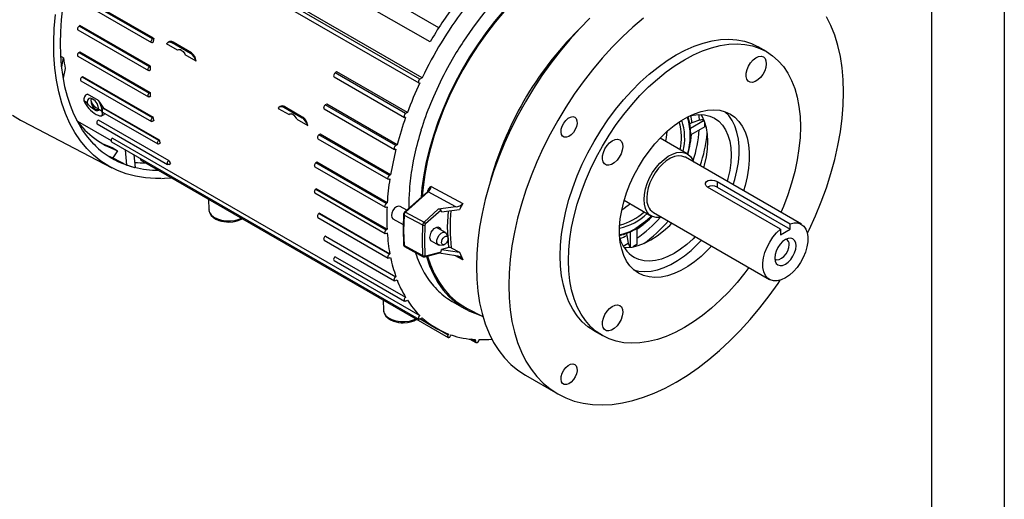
# Model space of a CAD drawing. Header units: inches. Extents: x 0 to 44, y 0 to 34.
# Tile 12 of 18: x 30.5 to 44, y 17.2 to 23.8. Entities that reach past the tile are written whole.
import ezdxf

# ---------------------------------------------------------------- set-up
doc = ezdxf.new("R2010")
doc.units = ezdxf.units.IN
doc.header["$LTSCALE"] = 4
doc.header["$MEASUREMENT"] = 0
doc.layers.add('TEXT', color=140, linetype='Continuous', lineweight=25)

msp = doc.modelspace()

# ---------------------------------------------------------------- linework, layer by layer
at = {"color": 7, "linetype": 'Continuous'}
msp.add_line((44, 34), (44, 0), dxfattribs=at)
for p, q in [((35.986, 22.972), (31.772, 25.405)), ((36.017, 22.99), (31.802, 25.423)), ((31.756, 25.352), (35.971, 22.919)), ((36.244, 23.677), (34.12, 24.903)), ((36.124, 23.482), (33.78, 24.835)), ((32.318, 23.525), (31.352, 24.083)), ((32.334, 23.534), (31.368, 24.092)), ((31.337, 24.03), (32.303, 23.472)), ((31.295, 23.646), (32.261, 23.088)), ((31.323, 23.706), (31.311, 23.698)), ((32.277, 23.141), (31.311, 23.698)), ((32.289, 23.148), (31.323, 23.706)), ((36.709, 23.672), (36.584, 23.493)), ((32.334, 23.534), (32.318, 23.525)), ((32.318, 23.474), (32.325, 23.477)), ((32.66, 23.368), (32.511, 23.454)), ((32.534, 23.479), (32.528, 23.475)), ((32.588, 23.47), (32.6, 23.478)), ((32.839, 23.325), (32.588, 23.47)), ((32.851, 23.333), (32.6, 23.478)), ((40.738, 23.349), (40.625, 23.415)), ((31.096, 23.262), (31.061, 23.282)), ((31.073, 23.14), (31.096, 23.262)), ((31.295, 23.286), (32.261, 22.728)), ((31.32, 23.344), (31.311, 23.338)), ((31.311, 23.338), (32.277, 22.781)), ((31.32, 23.344), (32.286, 22.786)), ((32.916, 23.22), (32.766, 23.307)), ((32.851, 23.333), (32.839, 23.325)), ((36.428, 23.24), (36.365, 23.127)), ((31.12, 23.118), (31.095, 22.984)), ((32.289, 23.148), (32.277, 23.141)), ((32.277, 23.089), (32.286, 23.094)), ((31.359, 23.006), (31.352, 23.002)), ((31.352, 23.002), (32.318, 22.445)), ((31.359, 23.006), (32.325, 22.449)), ((34.808, 23.003), (35.774, 22.445)), ((34.848, 23.07), (34.824, 23.056)), ((35.79, 22.498), (34.824, 23.056)), ((35.814, 22.513), (34.848, 23.07)), ((36.017, 22.99), (35.986, 22.972)), ((31.337, 22.95), (32.303, 22.392)), ((31.414, 22.761), (31.41, 22.758)), ((31.415, 22.76), (31.425, 22.765)), ((31.576, 22.678), (31.425, 22.765)), ((32.286, 22.786), (32.277, 22.781)), ((32.277, 22.729), (32.289, 22.736)), ((36.171, 22.73), (36.131, 22.633)), ((31.421, 22.648), (31.375, 22.674)), ((31.421, 22.652), (31.421, 22.648)), ((31.58, 22.555), (31.581, 22.56)), ((31.626, 22.529), (31.58, 22.555)), ((31.646, 22.573), (31.65, 22.575)), ((31.646, 22.573), (32.405, 22.135)), ((31.65, 22.575), (32.408, 22.137)), ((34.042, 22.57), (34.191, 22.484)), ((34.065, 22.595), (34.059, 22.591)), ((34.131, 22.594), (34.119, 22.586)), ((34.119, 22.586), (34.37, 22.441)), ((34.131, 22.594), (34.382, 22.449)), ((34.672, 22.564), (35.638, 22.007)), ((34.707, 22.629), (34.688, 22.617)), ((35.654, 22.059), (34.688, 22.617)), ((35.673, 22.071), (34.707, 22.629)), ((31.62, 22.469), (31.656, 22.488)), ((31.627, 22.526), (31.626, 22.533)), ((31.626, 22.533), (31.626, 22.529)), ((31.627, 22.526), (31.626, 22.529)), ((31.631, 22.52), (32.39, 22.082)), ((32.325, 22.449), (32.318, 22.445)), ((34.298, 22.423), (34.447, 22.336)), ((34.382, 22.449), (34.37, 22.441)), ((35.814, 22.513), (35.79, 22.498)), ((35.79, 22.447), (35.79, 22.447)), ((30.534, 22.393), (31.759, 21.754)), ((31.288, 22.395), (31.75, 22.128)), ((31.56, 22.358), (32.526, 21.8)), ((31.575, 22.411), (32.541, 21.853)), ((31.575, 22.411), (32.541, 21.853)), ((31.575, 22.411), (31.575, 22.411)), ((32.318, 22.393), (32.334, 22.402)), ((39.715, 22.372), (39.689, 22.36)), ((39.696, 22.3), (39.882, 22.408)), ((39.892, 22.317), (39.699, 22.205)), ((39.819, 22.407), (39.715, 22.372)), ((31.768, 22.162), (35.983, 19.729)), ((34.586, 22.154), (35.552, 21.597)), ((34.617, 22.217), (34.601, 22.207)), ((35.567, 21.649), (34.601, 22.207)), ((35.583, 21.659), (34.617, 22.217)), ((36.001, 22.271), (35.975, 22.184)), ((39.653, 21.946), (39.279, 22.162)), ((31.756, 22.112), (35.971, 19.678)), ((31.765, 22.032), (31.839, 21.989)), ((32.408, 22.137), (32.405, 22.135)), ((32.405, 22.083), (32.424, 22.094)), ((35.673, 22.071), (35.654, 22.059)), ((31.712, 21.917), (31.775, 21.893)), ((31.839, 21.989), (31.775, 21.893)), ((31.775, 21.893), (31.968, 21.792)), ((31.968, 21.792), (31.95, 22)), ((32.064, 21.934), (32.08, 21.76)), ((32.153, 21.882), (32.153, 21.875)), ((35.654, 22.008), (35.657, 22.01)), ((41.217, 20.98), (39.626, 21.899)), ((31.975, 21.79), (32.073, 21.761)), ((32.159, 21.861), (36.374, 19.428)), ((32.541, 21.853), (32.541, 21.853)), ((32.541, 21.802), (32.565, 21.815)), ((34.544, 21.77), (35.51, 21.213)), ((34.572, 21.83), (34.559, 21.823)), ((35.525, 21.265), (34.559, 21.823)), ((35.538, 21.273), (34.572, 21.83)), ((35.895, 21.848), (35.88, 21.769)), ((35.583, 21.659), (35.567, 21.649)), ((35.567, 21.598), (35.574, 21.602)), ((36.14, 21.498), (36.575, 21.264)), ((40.931, 20.912), (39.929, 21.49)), ((40.062, 21.567), (41.064, 20.988)), ((40.062, 21.567), (40.062, 21.49)), ((40.062, 21.49), (41.064, 20.912)), ((34.544, 21.41), (35.51, 20.852)), ((34.569, 21.468), (34.559, 21.463)), ((34.559, 21.463), (35.525, 20.905)), ((34.569, 21.468), (35.535, 20.911)), ((36.088, 21.425), (35.777, 21.149)), ((36.099, 21.423), (35.788, 21.148)), ((35.841, 21.457), (35.836, 21.384)), ((36.094, 21.432), (36.095, 21.443)), ((36.48, 21.218), (36.099, 21.423)), ((36.112, 21.452), (36.106, 21.443)), ((33.087, 21.325), (33.093, 21.178)), ((35.538, 21.273), (35.525, 21.265)), ((35.525, 21.214), (35.535, 21.219)), ((35.805, 21.174), (35.715, 21.226)), ((36.48, 21.218), (36.238, 21.185)), ((36.575, 21.264), (36.528, 21.183)), ((38.787, 21.309), (39.161, 21.093)), ((34.586, 21.074), (35.552, 20.517)), ((34.608, 21.131), (34.601, 21.127)), ((34.601, 21.127), (35.567, 20.569)), ((34.608, 21.131), (35.574, 20.573)), ((35.768, 21.107), (36.022, 20.971)), ((35.788, 21.148), (36.042, 21.011)), ((36.042, 21.011), (36.238, 21.185)), ((36.275, 21.174), (36.063, 20.986)), ((36.281, 21.149), (36.275, 21.174)), ((36.281, 21.149), (36.528, 21.183)), ((39.188, 21.141), (40.779, 20.222)), ((35.616, 21.055), (35.756, 20.975)), ((36.335, 20.867), (36.213, 20.938)), ((41.064, 20.912), (41.064, 20.988)), ((34.691, 20.819), (34.688, 20.817)), ((34.688, 20.817), (35.654, 20.259)), ((34.691, 20.819), (35.657, 20.261)), ((35.535, 20.911), (35.525, 20.905)), ((35.525, 20.854), (35.538, 20.86)), ((36.371, 20.801), (36.351, 20.848)), ((38.724, 20.827), (38.757, 20.837)), ((38.822, 20.827), (38.844, 20.719)), ((38.875, 20.664), (38.875, 20.879)), ((38.959, 20.924), (38.959, 20.701)), ((40.931, 20.912), (40.931, 20.835)), ((40.931, 20.835), (41.064, 20.912)), ((34.672, 20.764), (35.638, 20.206)), ((35.761, 20.697), (35.761, 20.697)), ((36.022, 20.551), (35.768, 20.687)), ((35.774, 20.673), (36.031, 20.535)), ((36.139, 20.753), (36.237, 20.697)), ((36.261, 20.693), (36.312, 20.699)), ((36.382, 20.661), (36.281, 20.634)), ((38.917, 20.676), (38.91, 20.672)), ((38.959, 20.701), (38.917, 20.676)), ((34.824, 20.535), (35.79, 19.978)), ((34.824, 20.535), (35.79, 19.978)), ((34.824, 20.535), (34.824, 20.535)), ((35.574, 20.573), (35.567, 20.569)), ((35.567, 20.518), (35.583, 20.526)), ((36.052, 20.532), (36.257, 20.587)), ((36.063, 20.546), (36.275, 20.602)), ((36.48, 20.549), (36.248, 20.585)), ((36.275, 20.602), (36.281, 20.634)), ((36.281, 20.634), (36.528, 20.596)), ((36.415, 20.657), (36.528, 20.596)), ((36.575, 20.491), (36.464, 20.551)), ((36.528, 20.596), (36.575, 20.491)), ((34.808, 20.483), (35.774, 19.925)), ((35.975, 20.455), (36.001, 20.398)), ((35.657, 20.261), (35.654, 20.259)), ((35.654, 20.208), (35.673, 20.218)), ((36.131, 20.185), (36.171, 20.135)), ((35.481, 19.943), (35.487, 19.796)), ((35.79, 19.978), (35.79, 19.978)), ((35.79, 19.926), (35.814, 19.939)), ((36.365, 19.961), (36.428, 19.921)), ((36.428, 19.921), (36.589, 19.828)), ((36.635, 19.825), (36.849, 19.713)), ((35.986, 19.68), (36.017, 19.697)), ((35.989, 19.681), (36.214, 19.551)), ((36.372, 19.46), (35.989, 19.681)), ((36.378, 19.474), (36.372, 19.46)), ((36.407, 19.448), (36.413, 19.461)), ((38.375, 19.517), (38.488, 19.452)), ((36.672, 19.405), (36.754, 19.358)), ((36.746, 19.375), (36.698, 19.402)), ((36.745, 19.399), (36.746, 19.375)), ((37.432, 18.909), (37.876, 18.653))]:
    msp.add_line(p, q)
at = {"flags": 128}
for points in [[(37.853, 24.555), (37.814, 24.528), (37.673, 24.424), (37.535, 24.31), (37.398, 24.186), (37.265, 24.053), (37.135, 23.912), (37.01, 23.763), (36.89, 23.606), (36.775, 23.444), (36.666, 23.276), (36.564, 23.103), (36.469, 22.927), (36.382, 22.747), (36.303, 22.565), (36.232, 22.383), (36.17, 22.2), (36.117, 22.017), (36.073, 21.836), (36.038, 21.657), (36.014, 21.482), (36.001, 21.348)], [(37.849, 24.536), (37.815, 24.513), (37.676, 24.41), (37.538, 24.296), (37.402, 24.173), (37.27, 24.041), (37.141, 23.901), (37.017, 23.753), (36.898, 23.597), (36.784, 23.436), (36.676, 23.269), (36.574, 23.098), (36.48, 22.922), (36.393, 22.744), (36.315, 22.564), (36.244, 22.382), (36.182, 22.2), (36.13, 22.019), (36.086, 21.839), (36.052, 21.662), (36.028, 21.487), (36.016, 21.361)], [(31.54, 22.056), (31.514, 22.08), (31.429, 22.177), (31.36, 22.273), (31.297, 22.377), (31.241, 22.489), (31.193, 22.608), (31.152, 22.734), (31.117, 22.867), (31.091, 23.006), (31.071, 23.152), (31.06, 23.303), (31.056, 23.459), (31.059, 23.619), (31.07, 23.783), (31.089, 23.951)], [(32.435, 21.61), (32.358, 21.61), (32.22, 21.618), (32.086, 21.639), (31.958, 21.672), (31.836, 21.718), (31.72, 21.775), (31.611, 21.845), (31.51, 21.927), (31.416, 22.02), (31.33, 22.124), (31.253, 22.239), (31.184, 22.364), (31.125, 22.499), (31.074, 22.643), (31.033, 22.795), (31.001, 22.956), (30.979, 23.124), (30.967, 23.299), (30.964, 23.48), (30.971, 23.667), (30.988, 23.859)], [(38.318, 23.807), (38.177, 23.665), (38.04, 23.514), (37.908, 23.356), (37.78, 23.191), (37.658, 23.019), (37.542, 22.842), (37.432, 22.66), (37.329, 22.474), (37.234, 22.285), (37.147, 22.093), (37.067, 21.9), (36.996, 21.706), (36.934, 21.512), (36.881, 21.319), (36.838, 21.128), (36.804, 20.939), (36.779, 20.754), (36.764, 20.573), (36.76, 20.396), (36.764, 20.226), (36.779, 20.061), (36.804, 19.904), (36.838, 19.755), (36.881, 19.614), (36.934, 19.482), (36.996, 19.36), (37.067, 19.248), (37.147, 19.146), (37.234, 19.056), (37.329, 18.977), (37.432, 18.909)], [(39.052, 23.808), (38.906, 23.685), (38.762, 23.551), (38.621, 23.409), (38.484, 23.258), (38.352, 23.1), (38.224, 22.935), (38.102, 22.763), (37.986, 22.586), (37.876, 22.404), (37.773, 22.218), (37.678, 22.029), (37.59, 21.837), (37.511, 21.644), (37.44, 21.45), (37.378, 21.256), (37.325, 21.063), (37.282, 20.872), (37.247, 20.683), (37.223, 20.498), (37.208, 20.316), (37.203, 20.14), (37.208, 19.969), (37.223, 19.805), (37.247, 19.648), (37.282, 19.499), (37.325, 19.358), (37.378, 19.226), (37.44, 19.104), (37.511, 18.992), (37.59, 18.89), (37.678, 18.8), (37.773, 18.72), (37.876, 18.653), (37.876, 18.653)], [(41.299, 20.856), (41.322, 20.903), (41.41, 21.095), (41.489, 21.288), (41.56, 21.482), (41.622, 21.676), (41.675, 21.869), (41.718, 22.06), (41.753, 22.249), (41.777, 22.434), (41.792, 22.616), (41.797, 22.792), (41.792, 22.962), (41.777, 23.127), (41.753, 23.284), (41.718, 23.433), (41.675, 23.574), (41.622, 23.706), (41.56, 23.828)], [(31.289, 23.66), (31.29, 23.651), (31.295, 23.646), (31.295, 23.646)], [(38.375, 19.517), (38.29, 19.574), (38.213, 19.643), (38.143, 19.723), (38.082, 19.814), (38.03, 19.914), (37.987, 20.025), (37.953, 20.144), (37.929, 20.271), (37.914, 20.406), (37.909, 20.548), (37.914, 20.694), (37.929, 20.846), (37.953, 21.002), (37.987, 21.16), (38.03, 21.32), (38.082, 21.482), (38.143, 21.643), (38.213, 21.803), (38.29, 21.961), (38.375, 22.116), (38.467, 22.267), (38.565, 22.412), (38.669, 22.553), (38.778, 22.686), (38.891, 22.812), (39.008, 22.929), (39.129, 23.038), (39.251, 23.137), (39.375, 23.225), (39.5, 23.303), (39.625, 23.37), (39.749, 23.424), (39.871, 23.467), (39.992, 23.497), (40.109, 23.515), (40.222, 23.52), (40.331, 23.512), (40.435, 23.492), (40.533, 23.459), (40.625, 23.415)], [(32.318, 23.474), (32.31, 23.471), (32.303, 23.472), (32.298, 23.478), (32.297, 23.487)], [(32.511, 23.454), (32.513, 23.459), (32.529, 23.476), (32.542, 23.481), (32.557, 23.481), (32.588, 23.47)], [(32.66, 23.368), (32.667, 23.373), (32.688, 23.377), (32.713, 23.369), (32.738, 23.349), (32.76, 23.32), (32.766, 23.307)], [(38.488, 19.452), (38.403, 19.509), (38.326, 19.578), (38.256, 19.658), (38.195, 19.748), (38.143, 19.849), (38.1, 19.959), (38.066, 20.079), (38.042, 20.206), (38.027, 20.341), (38.022, 20.482), (38.027, 20.629), (38.042, 20.781), (38.066, 20.937), (38.1, 21.095), (38.143, 21.255), (38.195, 21.416), (38.256, 21.578), (38.326, 21.738), (38.403, 21.895), (38.488, 22.05), (38.58, 22.201), (38.678, 22.347), (38.782, 22.487), (38.891, 22.621), (39.004, 22.747), (39.121, 22.864), (39.242, 22.973), (39.364, 23.072), (39.488, 23.16), (39.613, 23.238), (39.738, 23.304), (39.862, 23.359), (39.984, 23.402), (40.105, 23.432), (40.222, 23.45), (40.335, 23.455), (40.444, 23.447), (40.548, 23.427), (40.646, 23.394), (40.738, 23.349), (40.823, 23.292), (40.9, 23.224), (40.97, 23.144), (41.031, 23.053), (41.083, 22.952), (41.126, 22.842), (41.16, 22.723), (41.184, 22.595), (41.199, 22.46), (41.204, 22.319), (41.199, 22.172), (41.184, 22.02), (41.16, 21.865), (41.126, 21.706), (41.083, 21.546), (41.031, 21.385), (40.97, 21.224), (40.935, 21.143)], [(31.289, 23.3), (31.29, 23.291), (31.295, 23.286), (31.295, 23.286)], [(40.696, 23.276), (40.719, 23.254), (40.732, 23.222), (40.736, 23.18), (40.73, 23.133), (40.714, 23.085), (40.689, 23.037), (40.657, 22.995), (40.621, 22.961), (40.583, 22.937), (40.546, 22.926), (40.513, 22.929), (40.486, 22.944), (40.468, 22.972), (40.459, 23.009), (40.46, 23.054), (40.472, 23.102), (40.492, 23.151), (40.521, 23.196), (40.555, 23.234), (40.593, 23.263), (40.63, 23.281), (40.665, 23.285), (40.696, 23.276)], [(32.277, 23.089), (32.268, 23.087), (32.261, 23.088), (32.256, 23.094), (32.255, 23.102)], [(31.331, 22.964), (31.332, 22.955), (31.337, 22.95), (31.337, 22.95)], [(34.802, 23.017), (34.804, 23.009), (34.808, 23.003), (34.808, 23.003)], [(35.983, 22.919), (35.978, 22.917), (35.971, 22.919), (35.966, 22.925), (35.965, 22.933)], [(31.581, 22.56), (31.574, 22.598), (31.557, 22.638), (31.531, 22.673), (31.501, 22.698), (31.47, 22.709), (31.444, 22.704), (31.427, 22.684), (31.421, 22.652)], [(31.478, 22.668), (31.475, 22.678), (31.475, 22.693), (31.482, 22.7), (31.495, 22.699), (31.51, 22.693)], [(32.277, 22.729), (32.268, 22.727), (32.261, 22.728), (32.256, 22.734), (32.255, 22.742)], [(31.58, 22.555), (31.576, 22.542), (31.564, 22.535), (31.546, 22.538), (31.521, 22.549), (31.494, 22.567), (31.466, 22.592), (31.441, 22.619), (31.421, 22.648)], [(31.478, 22.668), (31.477, 22.644), (31.484, 22.617), (31.498, 22.59), (31.518, 22.569), (31.539, 22.557), (31.559, 22.555), (31.573, 22.565), (31.574, 22.567)], [(34.042, 22.57), (34.044, 22.575), (34.06, 22.592), (34.073, 22.597), (34.088, 22.597), (34.119, 22.586)], [(34.666, 22.579), (34.667, 22.57), (34.672, 22.564), (34.672, 22.564)], [(30.396, 22.477), (30.507, 22.408), (30.534, 22.393)], [(31.547, 22.487), (31.571, 22.475), (31.591, 22.468), (31.621, 22.469), (31.632, 22.49), (31.627, 22.526)], [(31.627, 22.526), (31.63, 22.521), (31.632, 22.52)], [(31.664, 22.501), (31.657, 22.489), (31.656, 22.488)], [(34.298, 22.423), (34.291, 22.436), (34.269, 22.465), (34.244, 22.485), (34.219, 22.494), (34.198, 22.489), (34.191, 22.484)], [(35.79, 22.447), (35.781, 22.444), (35.774, 22.445), (35.77, 22.451), (35.768, 22.46)], [(38.109, 22.449), (38.129, 22.43), (38.14, 22.401), (38.141, 22.363), (38.132, 22.322), (38.115, 22.279), (38.09, 22.24), (38.06, 22.207), (38.027, 22.184), (37.995, 22.173), (37.966, 22.174), (37.942, 22.187), (37.927, 22.212), (37.921, 22.246), (37.925, 22.286), (37.938, 22.328), (37.959, 22.369), (37.987, 22.406), (38.019, 22.434), (38.052, 22.451), (38.083, 22.457), (38.109, 22.449)], [(38.983, 20.31), (38.921, 20.354), (38.866, 20.409), (38.819, 20.475), (38.781, 20.552), (38.753, 20.638), (38.733, 20.732), (38.723, 20.833), (38.723, 20.941), (38.733, 21.054), (38.753, 21.17), (38.781, 21.289), (38.819, 21.41), (38.866, 21.53), (38.921, 21.648), (38.983, 21.764), (39.052, 21.877), (39.128, 21.983), (39.209, 22.084), (39.294, 22.177), (39.382, 22.261), (39.474, 22.336), (39.566, 22.401), (39.66, 22.455), (39.752, 22.497), (39.844, 22.527), (39.932, 22.545), (40.017, 22.551), (40.098, 22.544), (40.174, 22.524), (40.243, 22.492), (40.305, 22.448), (40.36, 22.392), (40.407, 22.326), (40.445, 22.249), (40.473, 22.164), (40.493, 22.07), (40.503, 21.968), (40.503, 21.86), (40.493, 21.748), (40.473, 21.631), (40.445, 21.512), (40.423, 21.439)], [(39.682, 22.38), (39.678, 22.403), (39.665, 22.458)], [(39.693, 22.471), (39.731, 22.479), (39.812, 22.487), (39.889, 22.483), (39.96, 22.465), (40.025, 22.436), (40.083, 22.394), (40.134, 22.341), (40.176, 22.277), (40.21, 22.203), (40.234, 22.12), (40.248, 22.029), (40.253, 21.931), (40.248, 21.827), (40.234, 21.719), (40.21, 21.609), (40.198, 21.568)], [(39.819, 22.407), (39.815, 22.464), (39.813, 22.487)], [(39.878, 21.753), (39.889, 21.793), (39.914, 21.904), (39.928, 22.012), (39.933, 22.116), (39.928, 22.214), (39.914, 22.305), (39.889, 22.388), (39.856, 22.462), (39.841, 22.487)], [(40.283, 21.519), (40.305, 21.593), (40.334, 21.712), (40.354, 21.828), (40.363, 21.941), (40.363, 22.048), (40.354, 22.15), (40.334, 22.244), (40.305, 22.33), (40.268, 22.406), (40.221, 22.473), (40.169, 22.525)], [(31.553, 22.373), (31.555, 22.364), (31.559, 22.358), (31.56, 22.358)], [(32.318, 22.393), (32.31, 22.391), (32.303, 22.392), (32.298, 22.398), (32.297, 22.407)], [(34.58, 22.169), (34.581, 22.16), (34.586, 22.155), (34.586, 22.155)], [(38.727, 22.14), (38.75, 22.118), (38.764, 22.085), (38.768, 22.044), (38.761, 21.997), (38.745, 21.948), (38.72, 21.901), (38.689, 21.858), (38.652, 21.824), (38.615, 21.801), (38.578, 21.79), (38.545, 21.792), (38.518, 21.808), (38.499, 21.835), (38.49, 21.873), (38.492, 21.917), (38.503, 21.966), (38.524, 22.014), (38.552, 22.059), (38.587, 22.098), (38.624, 22.127), (38.662, 22.144), (38.697, 22.149), (38.727, 22.14)], [(39.36, 22.115), (39.369, 22.172), (39.376, 22.255)], [(31.605, 22.101), (31.639, 22.084), (31.765, 22.032)], [(31.75, 22.126), (31.752, 22.117), (31.756, 22.112), (31.756, 22.112)], [(32.405, 22.083), (32.396, 22.08), (32.389, 22.082), (32.385, 22.088), (32.383, 22.096)], [(35.654, 22.008), (35.645, 22.005), (35.638, 22.007), (35.633, 22.012), (35.632, 22.021)], [(39.059, 21.319), (39.064, 21.39), (39.079, 21.464), (39.103, 21.54), (39.136, 21.616), (39.177, 21.689), (39.224, 21.757), (39.277, 21.818), (39.334, 21.87), (39.392, 21.913), (39.451, 21.944), (39.509, 21.963), (39.564, 21.969), (39.614, 21.962), (39.658, 21.943), (39.695, 21.911), (39.724, 21.868), (39.738, 21.834)], [(39.626, 21.899), (39.621, 21.901), (39.577, 21.916), (39.529, 21.918), (39.476, 21.908), (39.421, 21.885), (39.365, 21.85), (39.311, 21.804), (39.26, 21.75), (39.214, 21.688), (39.174, 21.62), (39.141, 21.55), (39.117, 21.478), (39.103, 21.408), (39.098, 21.341)], [(32.541, 21.802), (32.533, 21.799), (32.525, 21.801), (32.521, 21.806), (32.519, 21.815)], [(34.538, 21.785), (34.539, 21.776), (34.544, 21.77), (34.544, 21.77)], [(32.446, 21.61), (32.482, 21.611), (32.577, 21.619)], [(35.567, 21.598), (35.559, 21.595), (35.552, 21.597), (35.547, 21.602), (35.546, 21.611)], [(36.14, 21.498), (36.116, 21.459), (36.112, 21.452)], [(39.929, 21.49), (39.911, 21.506), (39.902, 21.525), (39.904, 21.546), (39.916, 21.565), (39.937, 21.579), (39.963, 21.587), (39.994, 21.587), (40.025, 21.582), (40.053, 21.572), (40.062, 21.567)], [(34.538, 21.425), (34.539, 21.416), (34.544, 21.41), (34.544, 21.41)], [(36.111, 21.453), (36.104, 21.442), (36.088, 21.425)], [(36.101, 21.439), (36.098, 21.441), (36.095, 21.443)], [(35.525, 21.214), (35.517, 21.211), (35.51, 21.213), (35.505, 21.218), (35.504, 21.227)], [(35.715, 21.226), (35.692, 21.23), (35.665, 21.221), (35.639, 21.199), (35.616, 21.169), (35.601, 21.134), (35.596, 21.1), (35.601, 21.072), (35.616, 21.055), (35.616, 21.055)], [(39.301, 21.076), (39.277, 21.072), (39.224, 21.072), (39.177, 21.085), (39.136, 21.111), (39.103, 21.148), (39.079, 21.196), (39.064, 21.254), (39.059, 21.319)], [(33.093, 21.178), (33.093, 21.178), (33.102, 21.142), (33.125, 21.108), (33.161, 21.078), (33.208, 21.054), (33.263, 21.037), (33.324, 21.028), (33.387, 21.027), (33.448, 21.034), (33.505, 21.049), (33.539, 21.064)], [(33.094, 21.176), (33.093, 21.171), (33.104, 21.132), (33.125, 21.1), (33.154, 21.072), (33.188, 21.051), (33.23, 21.032), (33.266, 21.022), (33.296, 21.016), (33.334, 21.012), (33.363, 21.011), (33.421, 21.014), (33.444, 21.018), (33.48, 21.027), (33.514, 21.039), (33.547, 21.055), (33.55, 21.058)], [(34.58, 21.089), (34.581, 21.08), (34.586, 21.074), (34.586, 21.074)], [(35.761, 21.117), (35.754, 20.923), (35.761, 20.697)], [(35.768, 21.107), (35.761, 20.893), (35.768, 20.687)], [(36.382, 20.661), (36.366, 20.941), (36.378, 21.163)], [(39.169, 21.096), (39.081, 21.016), (38.945, 20.923)], [(36.022, 20.971), (36.015, 20.756), (36.022, 20.551)], [(36.054, 20.969), (36.047, 20.757), (36.054, 20.552)], [(36.141, 20.87), (36.158, 20.895), (36.182, 20.92), (36.207, 20.937), (36.232, 20.943), (36.253, 20.938), (36.268, 20.922), (36.273, 20.903)], [(38.786, 20.66), (38.815, 20.66), (38.896, 20.668), (38.98, 20.688), (39.066, 20.721), (39.154, 20.766), (39.241, 20.822), (39.327, 20.888), (39.411, 20.965), (39.441, 20.995)], [(41.064, 20.988), (41.118, 21), (41.168, 20.998), (41.212, 20.983), (41.249, 20.955), (41.278, 20.915), (41.297, 20.865), (41.306, 20.806), (41.305, 20.74), (41.294, 20.67), (41.273, 20.597), (41.243, 20.525), (41.205, 20.455), (41.159, 20.389), (41.109, 20.331), (41.054, 20.282), (40.998, 20.244), (40.942, 20.217), (40.887, 20.204), (40.837, 20.203), (40.791, 20.216), (40.753, 20.242), (40.723, 20.279), (40.702, 20.328), (40.69, 20.385), (40.689, 20.45), (40.699, 20.519), (40.718, 20.592), (40.747, 20.665), (40.784, 20.735), (40.828, 20.801), (40.878, 20.861), (40.931, 20.912)], [(35.525, 20.854), (35.517, 20.851), (35.51, 20.853), (35.505, 20.858), (35.504, 20.867)], [(36.141, 20.87), (36.132, 20.852), (36.125, 20.834), (36.121, 20.815), (36.119, 20.798), (36.121, 20.783), (36.125, 20.769), (36.132, 20.759), (36.139, 20.753)], [(36.226, 20.707), (36.217, 20.732), (36.219, 20.764), (36.231, 20.799), (36.251, 20.831), (36.277, 20.856), (36.304, 20.87), (36.329, 20.87), (36.347, 20.857), (36.351, 20.848)], [(36.289, 20.709), (36.283, 20.725), (36.284, 20.746), (36.292, 20.769), (36.305, 20.79), (36.322, 20.807), (36.34, 20.815), (36.356, 20.816), (36.367, 20.807), (36.373, 20.791), (36.372, 20.77), (36.364, 20.747), (36.351, 20.726), (36.334, 20.709), (36.316, 20.7), (36.3, 20.7), (36.289, 20.709)], [(38.821, 20.855), (38.82, 20.85), (38.822, 20.827)], [(39.761, 20.81), (39.731, 20.78), (39.647, 20.704), (39.561, 20.637), (39.474, 20.581), (39.387, 20.536), (39.3, 20.503), (39.216, 20.483), (39.136, 20.475), (39.059, 20.48), (38.988, 20.497), (38.923, 20.526)], [(34.666, 20.778), (34.667, 20.77), (34.672, 20.764), (34.672, 20.764)], [(35.768, 20.687), (35.77, 20.679), (35.774, 20.673), (35.776, 20.672)], [(36.145, 20.75), (36.144, 20.75), (36.141, 20.752)], [(36.261, 20.693), (36.244, 20.694), (36.226, 20.707)], [(38.772, 20.684), (38.794, 20.694), (38.844, 20.719)], [(38.844, 20.719), (38.854, 20.689), (38.866, 20.667)], [(38.917, 20.356), (38.989, 20.338), (39.069, 20.331), (39.155, 20.336), (39.243, 20.354), (39.334, 20.385), (39.427, 20.427), (39.52, 20.481), (39.613, 20.545), (39.704, 20.621), (39.793, 20.705), (39.846, 20.761)], [(39.985, 20.681), (39.932, 20.625), (39.844, 20.54), (39.752, 20.465), (39.66, 20.4), (39.566, 20.347), (39.474, 20.304), (39.382, 20.274), (39.294, 20.256), (39.209, 20.251), (39.128, 20.258), (39.052, 20.278), (38.983, 20.31)], [(41.144, 20.686), (41.139, 20.726), (41.125, 20.759), (41.101, 20.78), (41.071, 20.79), (41.036, 20.786), (40.998, 20.77), (40.96, 20.742), (40.925, 20.705), (40.895, 20.661), (40.871, 20.613), (40.857, 20.563), (40.852, 20.517), (40.857, 20.476), (40.871, 20.444), (40.895, 20.422), (40.925, 20.413), (40.96, 20.416), (40.998, 20.432), (41.036, 20.46), (41.071, 20.497), (41.101, 20.542), (41.125, 20.59), (41.139, 20.639), (41.144, 20.686)], [(40.852, 20.504), (40.856, 20.501), (40.882, 20.493), (40.913, 20.496), (40.946, 20.513), (40.978, 20.54), (41.007, 20.576), (41.03, 20.617), (41.044, 20.66), (41.049, 20.7)], [(35.567, 20.518), (35.559, 20.515), (35.552, 20.517), (35.547, 20.522), (35.546, 20.531)], [(36.074, 20.538), (36.117, 20.412), (36.17, 20.291), (36.232, 20.179), (36.303, 20.078), (36.382, 19.988), (36.469, 19.91), (36.564, 19.843), (36.666, 19.788), (36.775, 19.745), (36.807, 19.735)], [(36.09, 20.543), (36.13, 20.425), (36.182, 20.304), (36.244, 20.194), (36.315, 20.094), (36.393, 20.004), (36.48, 19.926), (36.574, 19.86), (36.635, 19.825)], [(34.802, 20.497), (34.804, 20.488), (34.808, 20.483), (34.808, 20.483)], [(40.498, 20.385), (40.444, 20.314), (40.335, 20.181), (40.222, 20.055), (40.105, 19.937), (39.984, 19.829), (39.862, 19.73), (39.738, 19.641), (39.613, 19.564), (39.488, 19.497), (39.364, 19.442), (39.242, 19.4), (39.121, 19.37), (39.004, 19.352), (38.891, 19.347), (38.782, 19.354), (38.678, 19.375), (38.58, 19.407), (38.488, 19.452)], [(35.654, 20.208), (35.645, 20.205), (35.638, 20.207), (35.633, 20.212), (35.632, 20.221)], [(37.876, 18.653), (37.986, 18.598), (38.102, 18.555), (38.224, 18.524), (38.352, 18.506), (38.484, 18.501), (38.621, 18.508), (38.762, 18.528), (38.906, 18.561), (39.052, 18.606), (39.2, 18.663), (39.35, 18.733), (39.5, 18.814), (39.65, 18.906), (39.8, 19.01), (39.948, 19.123), (40.094, 19.247), (40.238, 19.381), (40.379, 19.523), (40.516, 19.674), (40.648, 19.832), (40.776, 19.997), (40.898, 20.169), (40.928, 20.213)], [(35.79, 19.926), (35.781, 19.924), (35.774, 19.925), (35.77, 19.931), (35.768, 19.939)], [(38.727, 19.866), (38.75, 19.845), (38.764, 19.812), (38.768, 19.771), (38.761, 19.724), (38.745, 19.675), (38.72, 19.628), (38.689, 19.585), (38.652, 19.551), (38.615, 19.528), (38.578, 19.517), (38.545, 19.519), (38.518, 19.535), (38.499, 19.562), (38.49, 19.6), (38.492, 19.644), (38.503, 19.692), (38.524, 19.741), (38.552, 19.786), (38.587, 19.825), (38.624, 19.854), (38.662, 19.871), (38.697, 19.875), (38.727, 19.866)], [(35.487, 19.796), (35.487, 19.796), (35.496, 19.76), (35.519, 19.726), (35.555, 19.696), (35.602, 19.672), (35.657, 19.655), (35.718, 19.646), (35.781, 19.645), (35.842, 19.652), (35.899, 19.667), (35.934, 19.682)], [(35.488, 19.794), (35.488, 19.789), (35.499, 19.75), (35.519, 19.718), (35.548, 19.69), (35.582, 19.669), (35.624, 19.65), (35.66, 19.64), (35.691, 19.634), (35.728, 19.629), (35.757, 19.628), (35.815, 19.632), (35.838, 19.636), (35.874, 19.645), (35.908, 19.657), (35.941, 19.673), (35.944, 19.675)], [(35.986, 19.68), (35.978, 19.677), (35.971, 19.679), (35.966, 19.684), (35.965, 19.693)], [(36.367, 19.442), (36.368, 19.451), (36.372, 19.46)], [(36.367, 19.442), (36.368, 19.435), (36.371, 19.43), (36.376, 19.427), (36.382, 19.426), (36.388, 19.429), (36.395, 19.433), (36.401, 19.44), (36.407, 19.448)], [(36.746, 19.375), (36.748, 19.364), (36.754, 19.357), (36.763, 19.356), (36.773, 19.36), (36.784, 19.368), (36.793, 19.38), (36.799, 19.394), (36.8, 19.397)], [(38.109, 19.057), (38.129, 19.038), (38.14, 19.008), (38.141, 18.971), (38.132, 18.929), (38.115, 18.887), (38.09, 18.848), (38.06, 18.815), (38.027, 18.792), (37.995, 18.781), (37.966, 18.781), (37.942, 18.795), (37.927, 18.82), (37.921, 18.854), (37.925, 18.893), (37.938, 18.936), (37.959, 18.977), (37.987, 19.013), (38.019, 19.042), (38.052, 19.059), (38.083, 19.065), (38.109, 19.057)]]:
    msp.add_lwpolyline(points, dxfattribs=at)
for centre, radius, start, end in [((39.84, 21.489), 3.817, 120.5779, 145.1132), ((41.131, 20.524), 5.678, 143.2121, 154.253), ((40.978, 20.616), 5.637, 143.1927, 149.4404), ((31.337, 23.658), 0.0486, 123.5404, 177.3258), ((41.465, 20.331), 4.682, 134.8369, 165.1684), ((32.345, 23.484), 0.0486, 123.5404, 177.3258), ((36.35, 22.859), 4.072, 170.4594, 171.2777), ((32.566, 23.431), 0.0575, 53.9801, 123.7476), ((32.687, 23.32), 0.0554, 56.0292, 119.438), ((40.725, 20.759), 4.962, 146.566, 150.0049), ((31.337, 23.298), 0.0486, 123.5404, 177.3258), ((32.738, 23.17), 0.185, 15.7172, 57.0463), ((32.764, 23.207), 0.153, 4.8042, 55.2547), ((32.303, 23.1), 0.0486, 123.5404, 177.3258), ((35.71, 22.929), 3.429, 176.3379, 177.2389), ((40.668, 20.788), 4.898, 151.4753, 156.6435), ((31.379, 22.962), 0.0486, 123.5404, 177.3258), ((34.85, 23.015), 0.0486, 123.5404, 177.3258), ((36.013, 22.931), 0.0486, 123.5404, 177.3258), ((40.917, 20.622), 5.442, 155.0388, 159.6718), ((31.457, 22.688), 0.0827, 112.4345, 190.237), ((32.303, 22.74), 0.0486, 123.5404, 177.3258), ((35.088, 22.929), 2.806, 182.9187, 183.9484), ((31.764, 22.859), 0.431, 205.4868, 239.8005), ((31.617, 22.705), 0.144, 195.1247, 252.3012), ((31.259, 22.374), 0.439, 27.2163, 43.8181), ((31.354, 22.52), 0.272, 2.7569, 35.3794), ((31.674, 22.533), 0.048, 125.2614, 179.8695), ((34.099, 22.55), 0.0547, 53.3806, 126.6014), ((34.714, 22.576), 0.0486, 123.5404, 177.3258), ((40.327, 20.929), 4.53, 157.8943, 162.7667), ((32.345, 22.404), 0.0486, 123.5404, 177.3258), ((34.529, 22.859), 2.242, 190.5556, 191.7738), ((34.218, 22.436), 0.0554, 56.0307, 119.4378), ((34.268, 22.285), 0.186, 15.8632, 56.8908), ((34.295, 22.324), 0.153, 4.8042, 55.2547), ((40.477, 20.78), 4.975, 160.4319, 164.9634), ((35.816, 22.457), 0.0486, 123.5404, 177.3258), ((38.791, 22.194), 0.902, 343.7077, 16.353), ((38.764, 22.333), 0.951, 2.3647, 8.5188), ((32.231, 23.1), 1.178, 215.9237, 250.5678), ((31.602, 22.37), 0.0486, 123.5404, 177.3258), ((38.759, 22.168), 0.813, 348.23, 15.4958), ((38.808, 22.159), 0.809, 347.0977, 17.903), ((38.64, 22.212), 1.059, 344.838, 9.6086), ((39.862, 22.281), 0.133, 84.8116, 109.01), ((38.565, 22.366), 1.327, 357.8984, 0.6042), ((31.799, 22.124), 0.0493, 128.5369, 177.091), ((34.628, 22.167), 0.0486, 123.5404, 177.3258), ((39.8, 21.085), 3.979, 163.9665, 168.9395), ((38.239, 22.351), 1.478, 347.9031, 354.6208), ((38.096, 22.401), 1.726, 341.406, 355.7641), ((38.082, 22.405), 1.853, 340.3635, 354.5067), ((32.355, 22.912), 1.185, 225.8923, 251.3053), ((32.432, 22.094), 0.0486, 123.5404, 177.3258), ((34.07, 22.732), 1.765, 199.7147, 201.2007), ((35.68, 22.019), 0.0486, 123.5404, 177.3258), ((39.91, 20.928), 4.388, 165.7287, 170.4119), ((32.371, 22.962), 1.237, 251.326, 256.0246), ((32.214, 23.291), 1.468, 264.517, 270.4553), ((32.401, 23.1), 1.378, 256.2245, 269.9577), ((32.166, 21.873), 0.0137, 170.6089, 240.2114), ((32.568, 21.813), 0.0486, 123.5404, 177.3258), ((33.74, 22.574), 1.398, 211.0004, 212.853), ((34.586, 21.782), 0.0486, 123.5404, 177.3258), ((39.179, 21.198), 3.348, 170.1815, 175.5666), ((35.594, 21.609), 0.0486, 123.5404, 177.3258), ((39.279, 21.029), 3.75, 171.2191, 176.2759), ((36.166, 21.431), 0.0717, 111.0811, 170.4625), ((36.015, 21.518), 0.126, 311.5671, 350.8828), ((39.996, 21.368), 0.139, 61.5575, 118.8575), ((34.586, 21.422), 0.0486, 123.5404, 177.3258), ((38.625, 21.237), 2.792, 176.9831, 180.7841), ((36.092, 21.415), 0.0106, 48.6788, 115.2174), ((39.309, 21.316), 0.213, 173.2971, 235.3908), ((35.552, 21.225), 0.0486, 123.5404, 177.3258), ((38.642, 21.065), 3.111, 177.1621, 182.8379), ((36.475, 21.353), 0.135, 272.4751, 318.5491), ((38.191, 22.062), 1.047, 302.5078, 310.2271), ((34.628, 21.086), 0.0486, 123.5404, 177.3258), ((35.811, 21.112), 0.0501, 132.3763, 174.6415), ((35.772, 21.118), 0.0116, 184.3361, 249.5455), ((35.832, 21.101), 0.0642, 133.017, 174.3872), ((35.781, 21.14), 0.0106, 48.6788, 115.2174), ((38.984, 20.948), 2.585, 175.1355, 186.4576), ((38.545, 21.734), 0.826, 282.4225, 312.5876), ((38.507, 21.783), 0.842, 284.9982, 311.2867), ((38.446, 21.806), 1.021, 288.4026, 315.6532), ((37.988, 22.214), 1.725, 304.2344, 318.6), ((36.086, 20.964), 0.0642, 133.0156, 174.3886), ((36.039, 21.005), 0.0392, 243.1932, 292.6813), ((36.016, 20.969), 0.049, 19.3671, 58.826), ((36.079, 20.967), 0.025, 131.7844, 174.3632), ((38.103, 22.116), 1.478, 305.3791, 312.1692), ((37.954, 22.251), 1.889, 305.6329, 319.5076), ((34.714, 20.776), 0.0486, 123.5404, 177.3258), ((35.552, 20.865), 0.0486, 123.5404, 177.3258), ((38.046, 21.029), 2.514, 183.8479, 190.4505), ((39.168, 20.912), 0.457, 194.7022, 237.5361), ((38.6, 21.474), 0.649, 281.3731, 302.059), ((38.381, 21.669), 0.951, 291.4862, 297.632), ((35.791, 20.698), 0.0298, 182.1629, 236.8691), ((35.773, 20.699), 0.0127, 188.3219, 246.6332), ((36.392, 20.612), 0.0503, 62.7683, 102.0299), ((40.975, 20.71), 0.0745, 352.8037, 62.9213), ((34.85, 20.495), 0.0486, 123.5404, 177.3258), ((35.594, 20.529), 0.0486, 123.5404, 177.3258), ((37.532, 20.928), 1.99, 191.6441, 199.5807), ((37.388, 21.058), 1.536, 197.948, 203.1165), ((36.036, 20.582), 0.0343, 244.5294, 301.6985), ((36.038, 20.549), 0.0164, 175.8665, 256.3548), ((36.044, 20.562), 0.0303, 242.307, 285.3177), ((36.047, 20.547), 0.0159, 288.8375, 353.3605), ((36.061, 20.552), 0.00639, 174.8035, 286.8848), ((36.472, 20.427), 0.122, 31.8247, 85.9939), ((37.113, 20.929), 1.232, 205.5189, 217.1339), ((35.68, 20.219), 0.0486, 123.5404, 177.3258), ((37.134, 20.78), 1.566, 201.0426, 210.8411), ((36.935, 20.788), 1.004, 220.5378, 235.416), ((35.816, 19.937), 0.0486, 123.5404, 177.3258), ((36.877, 20.622), 1.264, 212.6917, 224.9645), ((36.014, 19.69), 0.0493, 128.5369, 177.091), ((36.769, 20.512), 1.109, 227.3306, 249.3877), ((36.806, 20.634), 1.237, 251.4736, 267.1559), ((36.82, 20.917), 1.52, 269.2318, 275.7374)]:
    msp.add_arc(centre, radius, start, end)
for centre, major_axis, ratio, start_param, end_param in [((31.64, 26.003), (0.144, 3.712), 0.176017, 2.408366, 2.468013), ((31.63, 26.118), (-0.825, 4.37), 0.434528, 2.896255, 2.899659), ((31.63, 26.118), (-0.825, 4.37), 0.434528, 2.947563, 2.950966), ((36.242, 21.169), (0.0331, 0.0033), 0.493941, 0.08665, 1.648409), ((36.242, 20.608), (0.033, -0.0042), 0.648509, 5.274531, 6.229952)]:
    msp.add_ellipse(centre, major_axis=major_axis, ratio=ratio, start_param=start_param, end_param=end_param)
at = {"layer": 'TEXT'}
msp.add_line((43, 33), (43, 1), dxfattribs=at)

doc.saveas('drawing.dxf')
